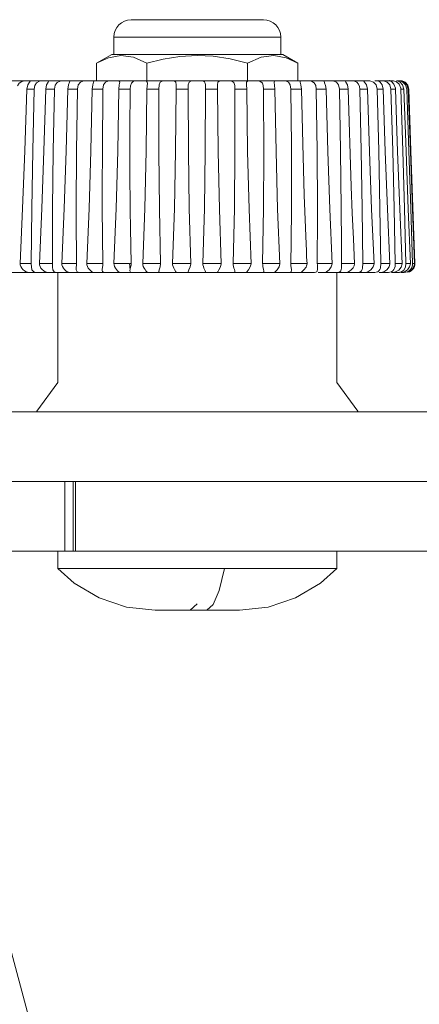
# Model space of a CAD drawing. Header units: millimetres. Extents: x 3925 to 5043, y -86 to 778.
# Tile 39 of 96: x 4493 to 4505, y 163 to 191. Entities that reach past the tile are written whole.
import ezdxf

# ---------------------------------------------------------------- set-up
doc = ezdxf.new("R2010")
doc.units = ezdxf.units.MM
doc.header["$LTSCALE"] = 46.255
doc.layers.add('ARAKNO_13891DXF_CONTINUOUS_LINE', color=7, linetype='CONTINUOUS')
doc.layers.add('H30-BOTTOM-CDXF_CONTINUOUS_LINE', color=7, linetype='CONTINUOUS')

msp = doc.modelspace()

# ---------------------------------------------------------------- linework, layer by layer
at = {"layer": 'ARAKNO_13891DXF_CONTINUOUS_LINE', "color": 7, "linetype": 'Continuous', "lineweight": 0}
for p, q in [((4500.1225, 190.7543), (4496.3305, 190.7543)), ((4500.6225, 190.2543), (4495.8305, 190.2543)), ((4495.8305, 190.2543), (4495.8305, 189.7543)), ((4500.6225, 190.2543), (4500.6225, 189.7543)), ((4495.7728, 189.7543), (4495.3397, 189.5043)), ((4495.679, 189.6616), (4495.3397, 189.5043)), ((4496.0311, 189.7272), (4495.679, 189.6616)), ((4500.6799, 189.7543), (4495.7731, 189.7543)), ((4498.2265, 189.7276), (4498.685, 189.7033)), ((4500.7744, 189.6614), (4500.4211, 189.7272)), ((4500.6802, 189.7543), (4501.1133, 189.5043)), ((4501.1133, 189.5043), (4500.7744, 189.6614)), ((4495.3397, 189.0043), (4495.3397, 189.5043)), ((4496.7831, 189.5043), (4496.7831, 189.0043)), ((4499.6699, 189.5043), (4499.6699, 189.0043)), ((4501.1133, 189.0043), (4501.1133, 189.5043)), ((4503.0774, 189.0043), (4492.8727, 189.0043)), ((4493.2751, 189.0002), (4493.1926, 188.9789)), ((4493.4122, 188.9623), (4493.4455, 188.9982)), ((4493.4474, 189.0029), (4493.4336, 189.0043)), ((4493.4455, 188.9982), (4493.4474, 189.0029)), ((4493.7026, 188.9878), (4493.7942, 189.0032)), ((4493.9664, 188.9975), (4493.9388, 189.0043)), ((4493.9469, 188.9623), (4493.9664, 188.9975)), ((4494.2977, 188.9941), (4494.4023, 189.0043)), ((4494.9743, 188.9994), (4495.0806, 189.0043)), ((4496.4304, 188.9965), (4496.3858, 188.982)), ((4496.4868, 189.0031), (4496.4304, 188.9965)), ((4496.5509, 189.0045), (4496.4868, 189.0031)), ((4500.4867, 189.0037), (4500.5233, 189.0043)), ((4501.8611, 188.9897), (4501.8735, 189.0026)), ((4501.8936, 189.0042), (4501.9073, 189.0043)), ((4502.1159, 188.9982), (4502.0048, 189.0043)), ((4502.4878, 188.9644), (4502.4702, 188.9971)), ((4502.9919, 189.0027), (4503.0061, 189.0043)), ((4502.9937, 188.9982), (4502.9919, 189.0027)), ((4503.0253, 188.9639), (4502.9937, 188.9982)), ((4503.1776, 188.9982), (4503.0774, 189.0043)), ((4503.2801, 188.9623), (4503.1776, 188.9982)), ((4503.8384, 189.0043), (4503.3142, 189.0043)), ((4503.416, 189.0058), (4503.4209, 189.0043)), ((4503.4226, 188.9994), (4503.416, 189.0058)), ((4503.4679, 188.9644), (4503.4226, 188.9994)), ((4503.5687, 188.9982), (4503.4768, 189.0043)), ((4503.6694, 188.9623), (4503.5687, 188.9982)), ((4503.751, 188.9993), (4503.7341, 189.005)), ((4503.7341, 189.005), (4503.7346, 189.0043)), ((4503.802, 188.9705), (4503.751, 188.9993)), ((4503.8503, 188.9991), (4503.7741, 189.0043)), ((4503.9398, 188.9698), (4503.8503, 188.9991)), ((4503.9634, 189.0043), (4503.9403, 189.0043)), ((4503.9722, 188.9994), (4503.9411, 189.0043)), ((4504.0333, 188.9982), (4503.9634, 189.0043)), ((4504.0419, 188.9644), (4503.9722, 188.9994)), ((4504.1247, 188.9623), (4504.0333, 188.9982)), ((4493.5471, 188.7631), (4493.3341, 188.7631)), ((4493.6201, 188.9435), (4493.7026, 188.9878)), ((4494.1299, 188.7631), (4493.8809, 188.7631)), ((4494.1299, 188.7631), (4494.1507, 188.8744)), ((4494.7925, 188.7631), (4494.5122, 188.7631)), ((4494.5649, 188.9623), (4494.5732, 188.9894)), ((4495.5219, 188.7631), (4495.2159, 188.7631)), ((4496.3039, 188.7631), (4495.9782, 188.7631)), ((4496.3111, 188.8602), (4496.3039, 188.763)), ((4496.7842, 188.7631), (4496.795, 188.9308)), ((4496.7842, 188.7631), (4497.1234, 188.7631)), ((4496.795, 188.9308), (4496.7926, 188.9585)), ((4497.1234, 188.7631), (4497.1213, 187.8498)), ((4497.6111, 188.9602), (4497.6213, 188.8882)), ((4497.6213, 188.8882), (4497.6183, 188.7631)), ((4497.6183, 188.7631), (4497.9643, 188.7631)), ((4497.9643, 188.7631), (4497.9643, 188.7923)), ((4498.4642, 188.7631), (4498.8103, 188.7631)), ((4498.8075, 188.8861), (4498.8203, 188.9644)), ((4498.8103, 188.7631), (4498.8075, 188.8861)), ((4499.3056, 188.7631), (4499.645, 188.7631)), ((4499.3075, 187.8782), (4499.3056, 188.7631)), ((4499.6345, 188.9293), (4499.6386, 188.9644)), ((4500.1259, 188.7631), (4500.4521, 188.7631)), ((4500.1345, 186.9099), (4500.1259, 188.7631)), ((4500.4293, 188.9584), (4500.4417, 188.9918)), ((4500.9092, 188.7631), (4501.2158, 188.7631)), ((4501.6403, 188.7631), (4501.9214, 188.7631)), ((4502.305, 188.7631), (4502.2805, 188.8834)), ((4502.305, 188.7631), (4502.555, 188.7631)), ((4502.798, 188.9586), (4502.7335, 188.9887)), ((4502.8477, 188.9086), (4502.798, 188.9586)), ((4502.8903, 188.7631), (4503.1044, 188.7631)), ((4503.3848, 188.7631), (4503.5589, 188.7631)), ((4503.746, 188.8834), (4503.6694, 188.9623)), ((4503.7789, 188.7631), (4503.746, 188.8834)), ((4503.7789, 188.7631), (4503.9095, 188.7631)), ((4503.865, 188.9022), (4503.802, 188.9705)), ((4503.9066, 188.7939), (4503.865, 188.9022)), ((4504.0186, 188.9014), (4503.9398, 188.9698)), ((4504.062, 188.7944), (4504.0186, 188.9014)), ((4504.065, 188.7631), (4504.1496, 188.7631)), ((4504.1614, 188.9644), (4504.1134, 188.9854)), ((4504.1877, 188.9582), (4504.1686, 188.9706)), ((4504.2642, 188.7631), (4504.2743, 188.7631)), ((4504.2744, 188.7631), (4504.3374, 186.977)), ((4504.4672, 183.7631), (4504.3917, 185.9227)), ((4494.7636, 183.7543), (4494.7559, 185.0947)), ((4501.6685, 183.7631), (4501.6763, 185.1187)), ((4494.0746, 183.7543), (4494.0732, 184.3074)), ((4502.3595, 183.7631), (4502.3611, 184.329)), ((4493.1438, 183.7631), (4493.4665, 183.7631)), ((4493.1477, 183.7168), (4493.1438, 183.7631)), ((4493.1631, 183.6726), (4493.1477, 183.7168)), ((4493.6973, 183.7631), (4494.0746, 183.7631)), ((4493.7013, 183.7168), (4493.6973, 183.7631)), ((4493.7168, 183.6726), (4493.7013, 183.7168)), ((4494.0746, 183.7543), (4494.0732, 183.6584)), ((4494.0732, 183.6584), (4494.0815, 183.5786)), ((4494.339, 183.7631), (4494.7635, 183.7631)), ((4494.3429, 183.7168), (4494.339, 183.7631)), ((4494.3584, 183.6726), (4494.3429, 183.7168)), ((4494.7636, 183.7543), (4494.7559, 183.6091)), ((4495.0563, 183.7631), (4495.5198, 183.7631)), ((4495.5199, 183.7543), (4495.5172, 183.704)), ((4495.8353, 183.7631), (4496.286, 183.7631)), ((4496.2935, 183.647), (4496.3026, 183.6)), ((4496.3025, 183.6), (4496.3154, 183.6534)), ((4496.3154, 183.6534), (4496.3259, 183.7092)), ((4496.3259, 183.7092), (4496.3288, 183.7624)), ((4497.1747, 183.7631), (4496.6609, 183.7631)), ((4497.5169, 183.7631), (4498.0411, 183.7631)), ((4498.9111, 183.7631), (4498.3867, 183.7631)), ((4499.7677, 183.7631), (4499.2535, 183.7631)), ((4500.5944, 183.7631), (4500.1002, 183.7631)), ((4501.375, 183.7631), (4500.9105, 183.7631)), ((4500.9108, 183.735), (4500.9105, 183.7631)), ((4500.913, 183.7053), (4500.9108, 183.735)), ((4500.9293, 183.5732), (4500.913, 183.7053)), ((4501.3483, 183.657), (4501.2856, 183.5732)), ((4502.0943, 183.7631), (4501.6685, 183.7631)), ((4501.6763, 183.6079), (4501.6758, 183.6278)), ((4502.0945, 183.7543), (4502.0698, 183.6626)), ((4502.7383, 183.7631), (4502.3595, 183.7631)), ((4502.36, 183.7168), (4502.3595, 183.7631)), ((4502.3611, 183.6566), (4502.36, 183.7168)), ((4502.3604, 183.6278), (4502.3611, 183.6566)), ((4502.6938, 183.6309), (4502.6424, 183.5738)), ((4502.9688, 183.6726), (4502.97, 183.7168)), ((4502.97, 183.7168), (4502.9701, 183.7631)), ((4503.2945, 183.7631), (4502.9701, 183.7631)), ((4503.4877, 183.7168), (4503.4884, 183.7631)), ((4503.7521, 183.7631), (4503.4884, 183.7631)), ((4503.7285, 183.6626), (4503.6622, 183.5786)), ((4503.7523, 183.7543), (4503.7285, 183.6626)), ((4503.903, 183.7168), (4503.9042, 183.7631)), ((4504.1021, 183.7631), (4503.9042, 183.7631)), ((4504.0763, 183.6559), (4504.0041, 183.569)), ((4504.1023, 183.7543), (4504.0763, 183.6559)), ((4504.1944, 183.6512), (4504.2096, 183.7631)), ((4504.3377, 183.7631), (4504.2096, 183.7631)), ((4504.3962, 183.7168), (4504.3985, 183.7631)), ((4504.4544, 183.7631), (4504.3985, 183.7631)), ((4504.4645, 183.7168), (4504.4672, 183.7631)), ((4492.7109, 183.5043), (4501.5919, 183.5043)), ((4493.486, 183.5786), (4493.535, 183.5219)), ((4493.535, 183.5219), (4493.6098, 183.5043)), ((4493.9296, 183.5043), (4493.9014, 183.5087)), ((4494.0815, 183.5786), (4494.1196, 183.5219)), ((4494.1196, 183.5219), (4494.1862, 183.5043)), ((4494.2265, 180.3456), (4494.2265, 183.5043)), ((4494.7559, 183.6091), (4494.7577, 183.5786)), ((4495.5014, 183.5742), (4495.5025, 183.5552)), ((4496.3115, 183.5096), (4496.3347, 183.5043)), ((4497.6185, 183.5043), (4497.6213, 183.5069)), ((4497.9643, 183.5149), (4497.9749, 183.5043)), ((4498.4539, 183.5043), (4498.463, 183.5087)), ((4498.463, 183.5087), (4498.4643, 183.5148)), ((4498.8075, 183.5068), (4498.8104, 183.5043)), ((4499.6504, 183.5219), (4499.6345, 183.5043)), ((4500.1306, 183.5238), (4500.1345, 183.5472)), ((4501.2238, 183.5209), (4501.1851, 183.5043)), ((4501.2856, 183.5732), (4501.2238, 183.5209)), ((4501.6754, 183.5857), (4501.6763, 183.6079)), ((4501.6898, 183.5043), (4503.317, 183.5043)), ((4501.9329, 183.5219), (4501.8814, 183.5043)), ((4502.2265, 180.3456), (4502.2265, 183.5043)), ((4502.249, 183.5043), (4502.2857, 183.5087)), ((4502.5434, 183.5115), (4502.5065, 183.5043)), ((4502.5908, 183.5346), (4502.5434, 183.5115)), ((4502.6424, 183.5738), (4502.5908, 183.5346)), ((4502.9346, 183.5502), (4502.9538, 183.5857)), ((4503.1189, 183.5219), (4503.0483, 183.5043)), ((4503.2034, 183.5786), (4503.1189, 183.5219)), ((4503.4385, 183.5043), (4503.7071, 183.5043)), ((4503.5745, 183.5219), (4503.4962, 183.5043)), ((4503.6622, 183.5786), (4503.5745, 183.5219)), ((4503.799, 183.5043), (4504.0219, 183.5043)), ((4503.8628, 183.5055), (4503.8416, 183.5043)), ((4504.0041, 183.569), (4503.9065, 183.5153)), ((4504.0393, 183.5091), (4504.062, 183.5152)), ((4504.1664, 183.5219), (4504.0777, 183.5043)), ((4504.0777, 183.5043), (4504.1618, 183.5043)), ((4504.2556, 183.5786), (4504.1664, 183.5219)), ((4504.2584, 183.5238), (4504.3039, 183.5502)), ((4504.3786, 183.5786), (4504.2914, 183.5219)), ((4504.3618, 183.5502), (4504.392, 183.5754)), ((4502.8292, 179.5233), (4502.2265, 180.3456)), ((4555.6418, 179.5043), (4492.7848, 179.5043)), ((4502.8364, 179.5043), (4502.8292, 179.5233)), ((4575.5043, 177.5043), (4471.9961, 177.5043)), ((4494.4316, 175.5043), (4494.4316, 177.5043)), ((4494.6627, 175.5043), (4494.6627, 177.5043)), ((4494.7338, 177.5043), (4494.7338, 175.5043)), ((4575.5043, 175.5043), (4471.9961, 175.5043)), ((4494.2265, 175.0043), (4494.2265, 175.5043)), ((4502.2265, 175.0043), (4502.2265, 175.5043)), ((4494.2265, 175.0043), (4502.2265, 175.0043)), ((4501.7566, 174.5871), (4502.2265, 175.0043)), ((4497.0195, 173.8111), (4499.4335, 173.8111))]:
    msp.add_line(p, q, dxfattribs=at)
for points in [[(4496.7831, 189.5043), (4496.3995, 189.6757), (4496.0311, 189.7272)], [(4498.2265, 189.7276), (4497.7303, 189.6994), (4497.2484, 189.6211), (4496.7831, 189.5043)], [(4498.685, 189.7033), (4499.1684, 189.6284), (4499.6699, 189.5043)], [(4500.4211, 189.7272), (4500.0539, 189.6759), (4499.6699, 189.5043)], [(4493.2751, 189.0002), (4493.307, 189.0031), (4493.3351, 189.0041), (4493.3627, 189.0043)], [(4493.7942, 189.0032), (4493.8151, 189.0039), (4493.8347, 189.0043), (4493.854, 189.0043)], [(4494.1507, 188.8744), (4494.2069, 188.9532), (4494.2977, 188.9941)], [(4494.5732, 188.9894), (4494.5702, 188.9982), (4494.5276, 189.0043)], [(4494.7925, 188.7631), (4494.8129, 188.8814), (4494.8749, 188.9644), (4494.9743, 188.9994)], [(4495.2559, 188.9775), (4495.2451, 188.9982), (4495.1883, 189.0043)], [(4495.5219, 188.7631), (4495.5381, 188.8814), (4495.592, 188.9644), (4495.6855, 188.9994), (4495.7921, 189.0043)], [(4496.0014, 188.9589), (4495.9781, 188.9982), (4495.9081, 189.0043)], [(4496.3858, 188.982), (4496.3957, 188.994), (4496.4063, 189.0016), (4496.4172, 189.0043)], [(4496.7926, 188.9585), (4496.7562, 188.9978), (4496.6731, 189.0043)], [(4497.1234, 188.7631), (4497.1303, 188.8814), (4497.165, 188.9644), (4497.2415, 188.9994), (4497.3425, 189.0043)], [(4497.4683, 189.0043), (4497.5618, 188.9979), (4497.6111, 188.9602)], [(4497.9903, 188.9644), (4498.056, 188.9994), (4498.1512, 189.0043)], [(4498.4541, 188.9329), (4498.4368, 188.9672), (4498.4079, 188.9891), (4498.3698, 188.9998), (4498.3275, 189.0036), (4498.2783, 189.0043)], [(4498.8203, 188.9644), (4498.8739, 188.9994), (4498.9614, 189.0043)], [(4499.3056, 188.7631), (4499.3004, 188.8706), (4499.2772, 188.9481), (4499.2206, 188.9914), (4499.1318, 189.0043)], [(4499.6386, 188.9644), (4499.6791, 188.9994), (4499.7572, 189.0043)], [(4499.9623, 189.0021), (4499.9355, 189.0035), (4499.9087, 189.0042), (4499.8795, 189.0043)], [(4500.1259, 188.7631), (4500.1184, 188.8623), (4500.093, 188.9371), (4500.0397, 188.9839), (4499.9623, 189.0021)], [(4500.4417, 188.9918), (4500.461, 189.0006), (4500.4867, 189.0037)], [(4500.9092, 188.7631), (4500.8929, 188.8834), (4500.8427, 188.9623), (4500.7528, 188.9982), (4500.6395, 189.0043)], [(4501.1763, 188.9771), (4501.1896, 188.9994), (4501.2446, 189.0043)], [(4501.5041, 188.9894), (4501.4587, 188.9993), (4501.4076, 189.0035), (4501.3526, 189.0043)], [(4501.8735, 189.0026), (4501.8825, 189.0037), (4501.8936, 189.0042)], [(4502.2805, 188.8834), (4502.2159, 188.9623), (4502.1159, 188.9982)], [(4502.4702, 188.9971), (4502.4705, 188.9994), (4502.4982, 189.0043)], [(4502.7335, 188.9887), (4502.6596, 189.0018), (4502.5835, 189.0043)], [(4504.1686, 188.9706), (4504.1031, 188.997), (4504.0411, 189.0043)], [(4493.1926, 188.9789), (4493.1215, 188.9314), (4493.0745, 188.8586)], [(4493.1438, 183.7631), (4493.2155, 185.3364), (4493.2775, 186.9917), (4493.3341, 188.7631)], [(4493.3341, 188.7631), (4493.3625, 188.8834), (4493.4122, 188.9623)], [(4493.4665, 183.7543), (4493.4792, 185.3367), (4493.5065, 186.9919), (4493.5471, 188.7631)], [(4493.5471, 188.7631), (4493.5677, 188.8672), (4493.6201, 188.9435)], [(4493.6973, 183.7631), (4493.769, 185.3364), (4493.8287, 186.9917), (4493.8809, 188.7631)], [(4493.8809, 188.7631), (4493.906, 188.8834), (4493.9469, 188.9623)], [(4494.0732, 184.3074), (4494.0773, 185.3367), (4494.0964, 186.9919), (4494.1299, 188.7631)], [(4494.339, 183.7631), (4494.4093, 185.3364), (4494.4654, 186.9917), (4494.5122, 188.7631)], [(4494.5122, 188.7631), (4494.5336, 188.8834), (4494.5649, 188.9623)], [(4494.7559, 185.0947), (4494.7561, 185.3367), (4494.7667, 186.9919), (4494.7925, 188.7631)], [(4495.0563, 183.7631), (4495.1238, 185.3364), (4495.1754, 186.9917), (4495.2159, 188.7631)], [(4495.2159, 188.7631), (4495.2331, 188.8834), (4495.2542, 188.9623), (4495.2559, 188.9775)], [(4495.5014, 185.9583), (4495.5044, 186.9919), (4495.5219, 188.7631)], [(4495.8353, 183.7631), (4495.8988, 185.3364), (4495.9448, 186.9917), (4495.9782, 188.7631)], [(4495.9782, 188.7631), (4495.9908, 188.8834), (4496.0014, 188.9589)], [(4496.295, 186.8824), (4496.2963, 187.5922), (4496.3039, 188.763)], [(4496.3858, 188.9819), (4496.3358, 188.935), (4496.3111, 188.8602)], [(4496.6609, 183.7631), (4496.7191, 185.3364), (4496.7585, 186.9917), (4496.7842, 188.7631)], [(4497.5169, 183.7631), (4497.5687, 185.3364), (4497.6009, 186.9917), (4497.6183, 188.7631)], [(4497.9643, 188.7923), (4497.9664, 188.8814), (4497.9903, 188.9644)], [(4498.0412, 183.7543), (4497.9969, 185.3367), (4497.9729, 186.9919), (4497.9643, 188.7631)], [(4498.3867, 183.7631), (4498.4311, 185.3364), (4498.4554, 186.9917), (4498.4643, 188.7984)], [(4498.4643, 188.7984), (4498.4642, 188.8292), (4498.462, 188.8863), (4498.4541, 188.9329)], [(4498.8103, 188.7631), (4498.8277, 186.977), (4498.8599, 185.3209), (4498.9113, 183.7543)], [(4499.645, 188.7631), (4499.6373, 188.8814), (4499.6345, 188.9293)], [(4499.645, 188.7631), (4499.6707, 186.977), (4499.7102, 185.3209), (4499.7679, 183.7543)], [(4500.4521, 188.7631), (4500.4411, 188.8741), (4500.4295, 188.9521), (4500.4293, 188.9584)], [(4500.4521, 188.7631), (4500.4856, 186.977), (4500.5316, 185.3209), (4500.5946, 183.7543)], [(4500.9293, 185.9842), (4500.9256, 187.1347), (4500.9092, 188.7631)], [(4501.2158, 188.7631), (4501.1989, 188.8814), (4501.1775, 188.9644), (4501.1763, 188.9771)], [(4501.2158, 188.7631), (4501.2508, 187.1951), (4501.2942, 185.7192), (4501.3485, 184.3162)], [(4501.6403, 188.7631), (4501.6256, 188.8661), (4501.5808, 188.9459), (4501.5041, 188.9894)], [(4501.6763, 185.1187), (4501.6762, 185.3364), (4501.6658, 186.9917), (4501.6403, 188.7631)], [(4501.9214, 188.7631), (4501.9055, 188.8658), (4501.8777, 188.9421), (4501.8613, 188.9862), (4501.8611, 188.9897)], [(4501.9214, 188.7631), (4501.9684, 186.977), (4502.0247, 185.3209), (4502.0945, 183.7543)], [(4502.3611, 184.329), (4502.3572, 185.3364), (4502.3382, 186.9917), (4502.305, 188.7631)], [(4502.555, 188.7631), (4502.5302, 188.8814), (4502.4878, 188.9644)], [(4502.555, 188.7631), (4502.581, 187.8302), (4502.6101, 186.8995), (4502.6423, 185.971)], [(4502.8903, 188.7631), (4502.8785, 188.8417), (4502.8477, 188.9086)], [(4502.9701, 183.7631), (4502.9578, 185.3364), (4502.9306, 186.9917), (4502.8903, 188.7631)], [(4503.1044, 188.7631), (4503.0755, 188.8845), (4503.0253, 188.9639)], [(4503.1044, 188.7631), (4503.1614, 186.977), (4503.2235, 185.3209), (4503.2947, 183.7543)], [(4503.3848, 188.7631), (4503.3541, 188.8834), (4503.2801, 188.9623)], [(4503.4884, 183.7631), (4503.4663, 185.3364), (4503.4315, 186.9917), (4503.3848, 188.7631)], [(4503.5589, 188.7631), (4503.5281, 188.8814), (4503.4679, 188.9644)], [(4503.5589, 188.7631), (4503.6191, 186.977), (4503.6824, 185.3209), (4503.7523, 183.7543)], [(4503.9042, 183.7631), (4503.8729, 185.3364), (4503.831, 186.9917), (4503.7789, 188.7631)], [(4503.9095, 188.7631), (4503.909, 188.7735), (4503.908, 188.7838), (4503.9066, 188.7939)], [(4503.9095, 188.7631), (4503.972, 186.977), (4504.0352, 185.3209), (4504.1023, 183.7543)], [(4504.1496, 188.7631), (4504.1152, 188.8814), (4504.0419, 188.9644)], [(4504.065, 188.7631), (4504.0644, 188.7737), (4504.0634, 188.7841), (4504.062, 188.7944)], [(4504.2096, 183.7631), (4504.1695, 185.3364), (4504.1215, 186.9917), (4504.065, 188.7631)], [(4504.2374, 188.7631), (4504.2019, 188.8834), (4504.1247, 188.9623)], [(4504.1496, 188.7631), (4504.2129, 186.977), (4504.2748, 185.3209), (4504.3379, 183.7543)], [(4504.2744, 188.7631), (4504.2392, 188.8814), (4504.1614, 188.9644)], [(4504.2928, 188.7631), (4504.2614, 188.8759), (4504.1877, 188.9582)], [(4504.3985, 183.7631), (4504.3505, 185.3364), (4504.2972, 186.9917), (4504.2374, 188.7631)], [(4504.3917, 185.9227), (4504.3547, 186.9917), (4504.2928, 188.7631)], [(4499.2535, 183.7631), (4499.2895, 185.3364), (4499.3055, 186.9917), (4499.3075, 187.8782)], [(4497.1213, 187.8498), (4497.1233, 186.977), (4497.1391, 185.3209), (4497.1748, 183.7543)], [(4496.3024, 185.2905), (4496.2955, 186.4347), (4496.295, 186.8824)], [(4500.1002, 183.7631), (4500.1273, 185.3364), (4500.1345, 186.9099)], [(4504.3374, 186.977), (4504.3968, 185.3209), (4504.4546, 183.7543)], [(4495.5199, 183.7543), (4495.5026, 185.3367), (4495.5014, 185.9583)], [(4500.9169, 184.1351), (4500.9289, 185.6001), (4500.9293, 185.9842)], [(4502.6423, 185.971), (4502.6719, 185.2067), (4502.7037, 184.4715), (4502.7385, 183.7543)], [(4496.3288, 183.7624), (4496.3173, 184.268), (4496.3087, 184.7774), (4496.3024, 185.2905)], [(4501.3485, 184.3162), (4501.3614, 184.1317), (4501.3614, 183.9473), (4501.3752, 183.7543)], [(4500.9105, 183.7631), (4500.9139, 183.887), (4500.9139, 184.0111), (4500.9169, 184.1351)], [(4493.2704, 183.5502), (4493.2274, 183.5857), (4493.1903, 183.6278), (4493.1631, 183.6726)], [(4493.4665, 183.7543), (4493.4686, 183.6626), (4493.486, 183.5786)], [(4493.9014, 183.5087), (4493.864, 183.5238), (4493.8219, 183.5502), (4493.7806, 183.5857), (4493.7441, 183.6278), (4493.7168, 183.6726)], [(4494.5525, 183.5043), (4494.5297, 183.5087), (4494.4975, 183.5238), (4494.4592, 183.5502), (4494.4204, 183.5857), (4494.3852, 183.6278), (4494.3584, 183.6726)], [(4495.0752, 183.6726), (4495.0602, 183.7168), (4495.0563, 183.7631)], [(4495.2469, 183.5043), (4495.2301, 183.5087), (4495.2034, 183.5238), (4495.1698, 183.5502), (4495.1342, 183.5857), (4495.1011, 183.6278), (4495.0752, 183.6726)], [(4495.5172, 183.704), (4495.5028, 183.5996), (4495.5014, 183.5742)], [(4495.8534, 183.6726), (4495.839, 183.7168), (4495.8353, 183.7631)], [(4495.9992, 183.5043), (4495.9887, 183.5087), (4495.9683, 183.5238), (4495.94, 183.5501), (4495.9083, 183.5857), (4495.8778, 183.6277), (4495.8534, 183.6726)], [(4496.2859, 183.7543), (4496.3004, 183.763), (4496.3147, 183.7631), (4496.3288, 183.7624)], [(4496.2859, 183.7543), (4496.2878, 183.6994), (4496.2935, 183.647)], [(4496.6778, 183.6726), (4496.6644, 183.7168), (4496.6609, 183.7631)], [(4496.795, 183.5043), (4496.7909, 183.5087), (4496.7771, 183.5238), (4496.7545, 183.5502), (4496.7274, 183.5857), (4496.7001, 183.6278), (4496.6778, 183.6726)], [(4497.1748, 183.7543), (4497.1604, 183.6626), (4497.1324, 183.5786), (4497.1213, 183.5286)], [(4497.5323, 183.6726), (4497.5201, 183.7168), (4497.5169, 183.7631)], [(4497.5758, 183.5857), (4497.5522, 183.6278), (4497.5323, 183.6726)], [(4498.0412, 183.7543), (4498.0241, 183.6626), (4497.988, 183.5786), (4497.9651, 183.5219), (4497.9643, 183.5149)], [(4498.4004, 183.6726), (4498.3896, 183.7168), (4498.3867, 183.7631)], [(4498.4533, 183.5502), (4498.4175, 183.6278), (4498.4004, 183.6726)], [(4498.9113, 183.7543), (4498.8918, 183.6626), (4498.8482, 183.5786), (4498.8134, 183.5219), (4498.8075, 183.5068)], [(4499.265, 183.6726), (4499.2559, 183.7168), (4499.2535, 183.7631)], [(4499.3075, 183.528), (4499.3044, 183.5502), (4499.2937, 183.5857), (4499.279, 183.6278), (4499.265, 183.6726)], [(4499.7679, 183.7543), (4499.7465, 183.6626), (4499.6963, 183.5786), (4499.6504, 183.5219)], [(4500.1094, 183.6726), (4500.1022, 183.7168), (4500.1002, 183.7631)], [(4500.1345, 183.5472), (4500.1298, 183.5857), (4500.1094, 183.6726)], [(4500.5946, 183.7543), (4500.5716, 183.6626), (4500.5158, 183.5786), (4500.4597, 183.5219), (4500.4313, 183.5043)], [(4501.3752, 183.7543), (4501.3722, 183.7223), (4501.3631, 183.6897), (4501.3483, 183.657)], [(4501.6758, 183.6278), (4501.6695, 183.7168), (4501.6685, 183.7631)], [(4502.0698, 183.6626), (4502.006, 183.5786), (4501.9329, 183.5219)], [(4502.2857, 183.5087), (4502.3179, 183.5238), (4502.3413, 183.5502), (4502.3548, 183.5857), (4502.3604, 183.6278)], [(4502.7385, 183.7543), (4502.7272, 183.6927), (4502.6938, 183.6309)], [(4502.9538, 183.5857), (4502.9644, 183.6278), (4502.9688, 183.6726)], [(4503.2947, 183.7543), (4503.2701, 183.6626), (4503.2034, 183.5786)], [(4503.317, 183.5043), (4503.3604, 183.5087), (4503.402, 183.5238), (4503.4363, 183.5502), (4503.4608, 183.5857), (4503.4763, 183.6278), (4503.4844, 183.6726), (4503.4877, 183.7168)], [(4503.7071, 183.5043), (4503.7526, 183.5087), (4503.7977, 183.5238), (4503.8366, 183.5502), (4503.8659, 183.5857), (4503.8859, 183.6278), (4503.8976, 183.6726), (4503.903, 183.7168)], [(4504.062, 183.5152), (4504.1459, 183.5672), (4504.1944, 183.6512)], [(4504.3379, 183.7543), (4504.3171, 183.6626), (4504.2556, 183.5786)], [(4504.3039, 183.5502), (4504.3411, 183.5857), (4504.369, 183.6278), (4504.387, 183.6726), (4504.3962, 183.7168)], [(4504.4546, 183.7543), (4504.4359, 183.6626), (4504.3786, 183.5786)], [(4504.392, 183.5754), (4504.402, 183.5857), (4504.433, 183.6278), (4504.4537, 183.6726), (4504.4645, 183.7168)], [(4493.3904, 183.5043), (4493.3572, 183.5087), (4493.3155, 183.5238), (4493.2704, 183.5502)], [(4494.7577, 183.5786), (4494.7841, 183.5219), (4494.8411, 183.5043)], [(4495.5025, 183.5552), (4495.5128, 183.5258), (4495.5327, 183.5095), (4495.562, 183.5043)], [(4496.3025, 183.6), (4496.2952, 183.5554), (4496.295, 183.5478)], [(4496.295, 183.5478), (4496.2982, 183.5261), (4496.3115, 183.5096)], [(4497.1213, 183.5286), (4497.1217, 183.5219), (4497.1443, 183.5043)], [(4497.6213, 183.5069), (4497.6211, 183.5087), (4497.6141, 183.5238), (4497.5758, 183.5857)], [(4498.4643, 183.5148), (4498.463, 183.5238), (4498.4533, 183.5502)], [(4499.2849, 183.5043), (4499.3004, 183.5087), (4499.3073, 183.5238), (4499.3075, 183.528)], [(4500.0953, 183.5043), (4500.1168, 183.5087), (4500.1306, 183.5238)], [(4500.8693, 183.5043), (4500.9168, 183.5238), (4500.9293, 183.5732)], [(4501.5919, 183.5043), (4501.6241, 183.5087), (4501.6507, 183.5238), (4501.6679, 183.5502), (4501.6754, 183.5857)], [(4502.8277, 183.5043), (4502.8682, 183.5087), (4502.9054, 183.5238), (4502.9346, 183.5502)], [(4503.9065, 183.5153), (4503.8845, 183.5091), (4503.8628, 183.5055)], [(4503.9906, 183.5043), (4504.0154, 183.5055), (4504.0393, 183.5091)], [(4504.1618, 183.5043), (4504.209, 183.5087), (4504.2584, 183.5238)], [(4504.2641, 183.5087), (4504.3143, 183.5238), (4504.3618, 183.5502)], [(4494.2265, 180.3456), (4493.6238, 179.5233), (4493.6166, 179.5043)], [(4494.2265, 175.0043), (4494.6964, 174.5871), (4495.4086, 174.1628), (4496.1948, 173.9001), (4497.0195, 173.8111)], [(4499.0036, 175.0043), (4498.8536, 174.3814), (4498.6797, 173.9787), (4498.5018, 173.8168), (4498.461, 173.8111)], [(4499.4335, 173.8111), (4500.2582, 173.9001), (4501.0444, 174.1628), (4501.7566, 174.5871)], [(4498.2196, 173.9929), (4498.0214, 173.814), (4497.992, 173.8111)]]:
    msp.add_lwpolyline(points, dxfattribs=at)
for centre, start, end in [((4496.3305, 190.2543), 90, 180), ((4500.1225, 190.2543), 0, 90)]:
    msp.add_arc(centre, 0.5, start, end, dxfattribs=at)
at = {"layer": 'H30-BOTTOM-CDXF_CONTINUOUS_LINE', "color": 7, "linetype": 'Continuous', "lineweight": 0}
msp.add_line((4493.7806, 160.6896), (4492.7411, 164.569), dxfattribs=at)

doc.saveas('drawing.dxf')
